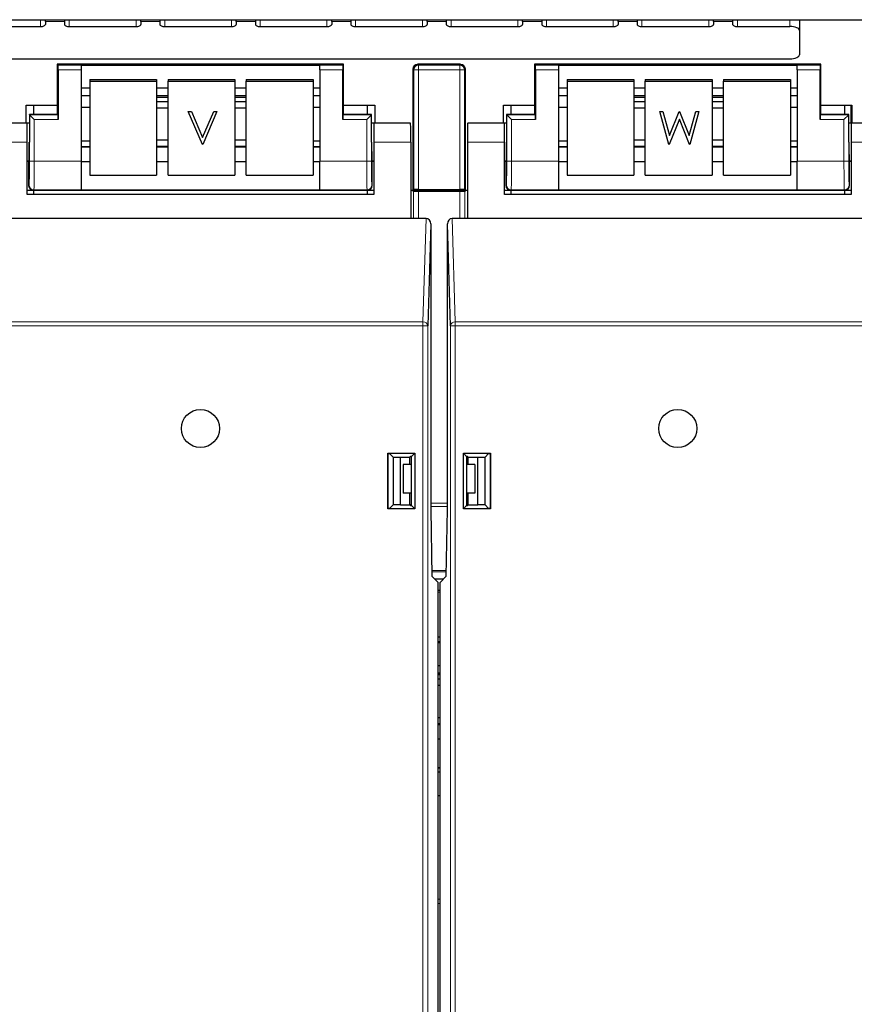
# Model space of a CAD drawing. Header units: millimetres. Extents: x 5 to 418, y 2 to 292.
# Tile 9 of 74: x 104 to 118, y 113 to 130. Entities that reach past the tile are written whole.
import ezdxf

# ---------------------------------------------------------------- set-up
doc = ezdxf.new("R2010")
doc.units = ezdxf.units.MM
doc.layers.add('SLD-0', color=7, linetype='Continuous')
doc.styles.add('SLDTEXTSTYLE0', font='TXT', dxfattribs={"width": 0.605})
doc.dimstyles.new('SLDDIMSTYLE3', dxfattribs={"dimtxt": 3.5, "dimasz": 3.302, "dimexe": 0, "dimexo": 0.0625, "dimgap": 0.875, "dimtad": 1, "dimdec": 1, "dimlfac": 6, "dimrnd": 1e-09, "dimzin": 12, "dimdsep": 46, "dimtxsty": 'SLDTEXTSTYLE0', "dimsah": 1, "dimcen": 0.09, "dimadec": 0, "dimazin": 3, "dimtfac": 1, "dimtofl": 0, "dimtmove": 0, "dimatfit": 3, "dimfxl": 1, "dimfrac": 2, "dimtolj": 1, "dimtzin": 12, "dimarcsym": 0})

# ---------------------------------------------------------------- blocks, each defined once
blk = doc.blocks.new('_D_8')
at = {"layer": 'SLD-0', "color": 7}
for p, q in [((120.137, 250.253), (137.16, 250.253)), ((136.16, 250.253), (136.16, 95.859)), ((112.61, 95.859), (137.16, 95.859))]:
    blk.add_line(p, q, dxfattribs=at)
for centre, start, end in [((133.475, 173.7), 63.4349, 116.5651), ((133.475, 172.412), 243.4349, 296.5651)]:
    blk.add_arc(centre, 6.006, start, end, dxfattribs=at)
for points in [[(136.16, 250.253), (135.652, 246.951), (136.668, 246.951)], [(136.16, 95.859), (136.668, 99.161), (135.652, 99.161)]]:
    blk.add_solid(points, dxfattribs=at)
at = {"layer": 'SLD-0', "color": 7, "insert": (131.649, 167.041), "char_height": 3.5, "attachment_point": 1, "rotation": 90, "style": 'SLDTEXTSTYLE0'}
blk.add_mtext('926,4', dxfattribs=at)

msp = doc.modelspace()

# ---------------------------------------------------------------- linework, layer by layer
at = {"color": 7, "linetype": 'Continuous', "lineweight": 25}
for p, q in [((67.2201, 130.2466), (121.0534, 130.2466)), ((103.9701, 130.2153), (103.9701, 130.2466)), ((103.9701, 130.2153), (103.9701, 130.163)), ((104.3034, 130.2466), (104.3034, 130.2153)), ((104.3034, 130.2153), (104.3034, 130.163)), ((105.6368, 130.2153), (105.6368, 130.2466)), ((105.6368, 130.2153), (105.6368, 130.163)), ((105.9701, 130.2466), (105.9701, 130.2153)), ((105.9701, 130.2153), (105.9701, 130.163)), ((107.3034, 130.2153), (107.3034, 130.2466)), ((107.3034, 130.2153), (107.3034, 130.163)), ((107.6368, 130.2466), (107.6368, 130.2153)), ((107.6368, 130.2153), (107.6368, 130.163)), ((108.9701, 130.2153), (108.9701, 130.2466)), ((108.9701, 130.2153), (108.9701, 130.163)), ((109.3034, 130.2466), (109.3034, 130.2153)), ((109.3034, 130.2153), (109.3034, 130.163)), ((110.6368, 130.2153), (110.6368, 130.2466)), ((110.6368, 130.2153), (110.6368, 130.163)), ((110.9701, 130.2466), (110.9701, 130.2153)), ((110.9701, 130.2153), (110.9701, 130.163)), ((112.3034, 130.2153), (112.3034, 130.2466)), ((112.3034, 130.2153), (112.3034, 130.163)), ((112.6368, 130.2466), (112.6368, 130.2153)), ((112.6368, 130.2153), (112.6368, 130.163)), ((113.9701, 130.2153), (113.9701, 130.2466)), ((113.9701, 130.2153), (113.9701, 130.163)), ((114.3034, 130.2466), (114.3034, 130.2153)), ((114.3034, 130.2153), (114.3034, 130.163)), ((115.6368, 130.2153), (115.6368, 130.2466)), ((115.6368, 130.2153), (115.6368, 130.163)), ((115.9701, 130.2466), (115.9701, 130.2153)), ((115.9701, 130.2153), (115.9701, 130.163)), ((117.1368, 130.2466), (117.1368, 130.0573)), ((102.7201, 130.1277), (103.8868, 130.1277)), ((104.3868, 130.1277), (105.5534, 130.1277)), ((106.0534, 130.1277), (107.2201, 130.1277)), ((107.7201, 130.1277), (108.8868, 130.1277)), ((109.3868, 130.1277), (110.5534, 130.1277)), ((111.0534, 130.1277), (112.2201, 130.1277)), ((112.7201, 130.1277), (113.8868, 130.1277)), ((114.3868, 130.1277), (115.5534, 130.1277)), ((116.0534, 130.1277), (116.9701, 130.1277)), ((117.1368, 130.0573), (117.1368, 129.6347)), ((71.3034, 129.5642), (116.9701, 129.5642)), ((104.1784, 129.4671), (104.1784, 128.7511)), ((104.193, 129.4525), (104.1784, 129.4671)), ((109.1784, 129.4671), (104.1784, 129.4671)), ((104.1944, 129.3692), (104.1944, 128.5025)), ((104.5951, 129.454), (108.7618, 129.454)), ((104.5951, 129.454), (104.5951, 129.4525)), ((104.5951, 129.4525), (104.5951, 129.3692)), ((104.5951, 129.3692), (104.5951, 127.7744)), ((108.7618, 129.454), (108.7618, 129.4525)), ((108.7618, 129.3692), (108.7618, 129.4525)), ((108.7618, 129.3692), (108.7618, 127.7744)), ((109.1624, 128.5025), (109.1624, 129.3692)), ((109.1639, 129.4525), (109.1784, 129.4671)), ((109.1784, 128.7511), (109.1784, 129.4671)), ((110.3868, 129.3838), (110.3868, 127.2671)), ((111.2201, 129.4671), (110.4701, 129.4671)), ((111.3034, 127.2671), (111.3034, 129.3838)), ((112.5118, 129.4671), (112.5118, 128.7511)), ((112.5263, 129.4525), (112.5118, 129.4671)), ((117.5118, 129.4671), (112.5118, 129.4671)), ((112.5278, 129.3692), (112.5278, 128.5025)), ((112.9284, 129.454), (117.0951, 129.454)), ((112.9284, 129.454), (112.9284, 129.4525)), ((112.9284, 129.4525), (112.9284, 129.3692)), ((112.9284, 129.3692), (112.9284, 127.7744)), ((117.0951, 129.454), (117.0951, 129.4525)), ((117.0951, 129.3692), (117.0951, 129.4525)), ((117.0951, 129.3692), (117.0951, 127.7744)), ((117.4958, 128.5025), (117.4958, 129.3692)), ((117.4972, 129.4525), (117.5118, 129.4671)), ((117.5118, 128.7511), (117.5118, 129.4671)), ((104.7451, 129.2022), (104.7451, 129.1733)), ((104.7451, 129.2022), (105.9118, 129.2022)), ((104.7451, 129.1733), (104.7451, 127.5319)), ((104.7451, 129.1733), (105.9118, 129.1733)), ((105.9118, 129.2022), (105.9118, 129.1733)), ((105.9118, 129.1733), (105.9118, 127.5319)), ((106.1118, 129.2022), (107.2784, 129.2022)), ((106.1118, 129.2022), (106.1118, 129.1733)), ((106.1118, 129.1733), (107.2784, 129.1733)), ((106.1118, 127.5319), (106.1118, 129.1733)), ((107.2784, 129.2022), (107.2784, 129.1733)), ((107.2784, 129.1733), (107.2784, 127.5319)), ((107.4784, 129.2022), (108.6451, 129.2022)), ((107.4784, 129.2022), (107.4784, 129.1733)), ((107.4784, 129.1733), (108.6451, 129.1733)), ((107.4784, 127.5319), (107.4784, 129.1733)), ((108.6451, 129.2022), (108.6451, 129.1733)), ((108.6451, 129.1733), (108.6451, 127.5319)), ((113.0784, 129.2022), (113.0784, 129.1733)), ((113.0784, 129.2022), (114.2451, 129.2022)), ((113.0784, 129.1733), (114.2451, 129.1733)), ((113.0784, 129.1733), (113.0784, 127.5319)), ((114.2451, 129.2022), (114.2451, 129.1733)), ((114.2451, 129.1733), (114.2451, 127.5319)), ((114.4451, 129.2022), (115.6118, 129.2022)), ((114.4451, 129.2022), (114.4451, 129.1733)), ((114.4451, 129.1733), (115.6118, 129.1733)), ((114.4451, 127.5319), (114.4451, 129.1733)), ((115.6118, 129.2022), (115.6118, 129.1733)), ((115.6118, 129.1733), (115.6118, 127.5319)), ((115.8118, 129.2022), (116.9784, 129.2022)), ((115.8118, 129.2022), (115.8118, 129.1733)), ((115.8118, 129.1733), (116.9784, 129.1733)), ((115.8118, 127.5319), (115.8118, 129.1733)), ((116.9784, 129.2022), (116.9784, 129.1733)), ((116.9784, 129.1733), (116.9784, 127.5319)), ((104.5951, 129.054), (104.7451, 129.054)), ((105.9118, 129.054), (106.1118, 129.054)), ((107.2784, 129.054), (107.4784, 129.054)), ((108.6451, 129.054), (108.7618, 129.054)), ((112.9284, 129.054), (113.0784, 129.054)), ((114.2451, 129.054), (114.4451, 129.054)), ((115.6118, 129.054), (115.8118, 129.054)), ((116.9784, 129.054), (117.0951, 129.054)), ((104.5951, 128.9203), (104.7451, 128.9203)), ((105.9118, 128.9203), (106.1118, 128.9203)), ((106.1118, 128.8874), (105.9118, 128.8874)), ((106.1118, 128.8114), (105.9118, 128.8114)), ((107.2784, 128.9203), (107.4784, 128.9203)), ((107.4784, 128.8874), (107.2784, 128.8874)), ((107.4784, 128.8114), (107.2784, 128.8114)), ((108.6451, 128.9203), (108.7618, 128.9203)), ((112.9284, 128.9203), (113.0784, 128.9203)), ((114.2451, 128.9203), (114.4451, 128.9203)), ((114.4451, 128.8874), (114.2451, 128.8874)), ((114.4451, 128.8114), (114.2451, 128.8114)), ((115.6118, 128.9203), (115.8118, 128.9203)), ((115.8118, 128.8874), (115.6118, 128.8874)), ((115.8118, 128.8114), (115.6118, 128.8114)), ((116.9784, 128.9203), (117.0951, 128.9203)), ((103.6368, 128.7511), (104.1784, 128.7511)), ((103.6368, 128.4412), (103.6368, 128.7511)), ((103.7618, 128.7511), (103.7618, 128.5885)), ((104.1784, 128.7511), (104.1784, 128.6004)), ((104.5951, 128.7217), (104.7451, 128.7217)), ((105.9118, 128.7089), (106.1118, 128.7089)), ((106.4649, 128.6431), (106.521, 128.6431)), ((106.4649, 128.6428), (106.4649, 128.6431)), ((106.4649, 128.6428), (106.521, 128.6428)), ((106.7117, 128.0683), (106.4649, 128.6428)), ((106.521, 128.6431), (106.7154, 128.1904)), ((106.521, 128.6428), (106.521, 128.6431)), ((106.521, 128.6428), (106.7154, 128.1901)), ((106.7154, 128.1904), (106.9099, 128.6431)), ((106.7154, 128.1901), (106.9099, 128.6428)), ((106.966, 128.6428), (106.7192, 128.0683)), ((106.9099, 128.6431), (106.966, 128.6431)), ((106.9099, 128.6428), (106.9099, 128.6431)), ((106.9099, 128.6428), (106.966, 128.6428)), ((106.966, 128.6428), (106.966, 128.6431)), ((107.2784, 128.7089), (107.4784, 128.7089)), ((108.6451, 128.7217), (108.7618, 128.7217)), ((109.1784, 128.6004), (109.1784, 128.7511)), ((109.1784, 128.7511), (109.7201, 128.7511)), ((109.5951, 128.5885), (109.5951, 128.7511)), ((109.7201, 128.7511), (109.7201, 128.4412)), ((111.9701, 128.7511), (112.5118, 128.7511)), ((111.9701, 128.4412), (111.9701, 128.7511)), ((112.0951, 128.7511), (112.0951, 128.5885)), ((112.5118, 128.7511), (112.5118, 128.6004)), ((112.9284, 128.7217), (113.0784, 128.7217)), ((114.2451, 128.7089), (114.4451, 128.7089)), ((114.6992, 128.6431), (114.7533, 128.6431)), ((114.6992, 128.6428), (114.6992, 128.6431)), ((114.6992, 128.6428), (114.7533, 128.6428)), ((114.8544, 128.0683), (114.6992, 128.6428)), ((114.7533, 128.6431), (114.8675, 128.2218)), ((114.7533, 128.6428), (114.7533, 128.6431)), ((114.7533, 128.6428), (114.8675, 128.2215)), ((114.8675, 128.2218), (115.0373, 128.6431)), ((114.8675, 128.2215), (115.0373, 128.6428)), ((115.0373, 128.6431), (115.0449, 128.6431)), ((115.0373, 128.6428), (115.0373, 128.6431)), ((115.0373, 128.6428), (115.0449, 128.6428)), ((115.0449, 128.6431), (115.2115, 128.2247)), ((115.0449, 128.6428), (115.0449, 128.6431)), ((115.0449, 128.6428), (115.2115, 128.2244)), ((115.2115, 128.2247), (115.3263, 128.6431)), ((115.2115, 128.2244), (115.3263, 128.6428)), ((115.3798, 128.6428), (115.2225, 128.0683)), ((115.3263, 128.6431), (115.3798, 128.6431)), ((115.3263, 128.6428), (115.3263, 128.6431)), ((115.3263, 128.6428), (115.3798, 128.6428)), ((115.3798, 128.6428), (115.3798, 128.6431)), ((115.6118, 128.7089), (115.8118, 128.7089)), ((116.9784, 128.7217), (117.0951, 128.7217)), ((117.5118, 128.6004), (117.5118, 128.7511)), ((117.5118, 128.7511), (118.0534, 128.7511)), ((117.9284, 128.5885), (117.9284, 128.7511)), ((118.0421, 128.4412), (118.0421, 128.7511)), ((118.0534, 128.7511), (118.0534, 128.4412)), ((103.6534, 128.4412), (103.011, 128.4412)), ((103.6904, 128.4412), (103.6534, 128.4412)), ((103.6534, 128.1079), (103.6534, 128.4412)), ((103.6904, 128.5885), (103.6904, 128.1079)), ((103.693, 128.5859), (103.6904, 128.5885)), ((104.1784, 128.5885), (103.6904, 128.5885)), ((103.7763, 128.5025), (103.693, 128.5859)), ((104.193, 128.5859), (104.1784, 128.6004)), ((104.1784, 128.6004), (104.1784, 128.5885)), ((109.1639, 128.5859), (109.1784, 128.6004)), ((109.1784, 128.5885), (109.1784, 128.6004)), ((109.6665, 128.5885), (109.1784, 128.5885)), ((109.6639, 128.5859), (109.5805, 128.5025)), ((109.6639, 128.5859), (109.6665, 128.5885)), ((109.6665, 128.1079), (109.6665, 128.5885)), ((109.7034, 128.4412), (109.6665, 128.4412)), ((109.7034, 128.4412), (109.7034, 128.1079)), ((110.3459, 128.4412), (109.7034, 128.4412)), ((111.9868, 128.4412), (111.3443, 128.4412)), ((112.0237, 128.4412), (111.9868, 128.4412)), ((111.9868, 128.1079), (111.9868, 128.4412)), ((112.5118, 128.5885), (112.0237, 128.5885)), ((112.0263, 128.5859), (112.0237, 128.5885)), ((112.0237, 128.5885), (112.0237, 128.1079)), ((112.1097, 128.5025), (112.0263, 128.5859)), ((112.5263, 128.5859), (112.5118, 128.6004)), ((112.5118, 128.6004), (112.5118, 128.5885)), ((115.0395, 128.5077), (114.8619, 128.0683)), ((115.215, 128.0683), (115.0395, 128.5077)), ((117.4972, 128.5859), (117.5118, 128.6004)), ((117.5118, 128.5885), (117.5118, 128.6004)), ((117.9998, 128.5885), (117.5118, 128.5885)), ((117.9972, 128.5859), (117.9139, 128.5025)), ((117.9972, 128.5859), (117.9998, 128.5885)), ((117.9998, 128.1079), (117.9998, 128.5885)), ((118.0368, 128.4412), (117.9998, 128.4412)), ((118.0368, 128.4412), (118.0368, 128.1079)), ((118.6792, 128.4412), (118.0368, 128.4412)), ((103.6534, 127.1912), (103.6534, 128.1079)), ((104.7451, 128.1235), (104.5951, 128.1235)), ((106.1118, 128.141), (105.9118, 128.141)), ((106.7154, 128.1901), (106.7154, 128.1904)), ((107.4784, 128.141), (107.2784, 128.141)), ((108.7618, 128.1235), (108.6451, 128.1235)), ((109.7034, 128.1079), (109.7034, 127.1912)), ((110.3517, 128.1079), (110.3517, 126.7745)), ((111.3385, 128.1079), (111.3385, 126.7745)), ((111.9868, 127.1912), (111.9868, 128.1079)), ((113.0784, 128.1235), (112.9284, 128.1235)), ((114.4451, 128.141), (114.2451, 128.141)), ((114.8675, 128.2215), (114.8675, 128.2218)), ((115.2115, 128.2244), (115.2115, 128.2247)), ((115.8118, 128.141), (115.6118, 128.141)), ((117.0951, 128.1235), (116.9784, 128.1235)), ((118.0368, 128.1079), (118.0368, 127.1912)), ((104.7451, 128.0268), (104.5951, 128.0268)), ((105.9118, 128.0385), (106.1118, 128.0385)), ((106.1118, 128.0268), (105.9118, 128.0268)), ((106.7192, 128.0683), (106.7117, 128.0683)), ((107.2784, 128.0385), (107.4784, 128.0385)), ((107.4784, 128.0268), (107.2784, 128.0268)), ((108.7618, 128.0268), (108.6451, 128.0268)), ((113.0784, 128.0268), (112.9284, 128.0268)), ((114.2451, 128.0385), (114.4451, 128.0385)), ((114.4451, 128.0268), (114.2451, 128.0268)), ((114.8619, 128.0683), (114.8544, 128.0683)), ((115.2225, 128.0683), (115.215, 128.0683)), ((115.6118, 128.0385), (115.8118, 128.0385)), ((115.8118, 128.0268), (115.6118, 128.0268)), ((117.0951, 128.0268), (116.9784, 128.0268)), ((103.6534, 127.7745), (103.6845, 127.7745)), ((103.6784, 127.7745), (103.6534, 127.7745)), ((103.6784, 127.7745), (103.6784, 127.3504)), ((104.5951, 127.7744), (104.5951, 127.2745)), ((104.5951, 127.7716), (104.7451, 127.7716)), ((105.9118, 127.7716), (106.1118, 127.7716)), ((107.2784, 127.7716), (107.4784, 127.7716)), ((108.6451, 127.7716), (108.7618, 127.7716)), ((108.7618, 127.2745), (108.7618, 127.7744)), ((109.6723, 127.7745), (109.7034, 127.7745)), ((109.6784, 127.3504), (109.6784, 127.7745)), ((109.7034, 127.7745), (109.6784, 127.7745)), ((111.9868, 127.7745), (112.0179, 127.7745)), ((112.0118, 127.7745), (111.9868, 127.7745)), ((112.0118, 127.7745), (112.0118, 127.3504)), ((112.9284, 127.7744), (112.9284, 127.2745)), ((112.9284, 127.7716), (113.0784, 127.7716)), ((114.2451, 127.7716), (114.4451, 127.7716)), ((115.6118, 127.7716), (115.8118, 127.7716)), ((116.9784, 127.7716), (117.0951, 127.7716)), ((117.0951, 127.2745), (117.0951, 127.7744)), ((118.0057, 127.7745), (118.0368, 127.7745)), ((118.0118, 127.3504), (118.0118, 127.7745)), ((118.0368, 127.7745), (118.0118, 127.7745)), ((104.7451, 127.5319), (105.9118, 127.5319)), ((106.1118, 127.5319), (107.2784, 127.5319)), ((107.4784, 127.5319), (108.6451, 127.5319)), ((113.0784, 127.5319), (114.2451, 127.5319)), ((114.4451, 127.5319), (115.6118, 127.5319)), ((115.8118, 127.5319), (116.9784, 127.5319)), ((103.6534, 127.2671), (103.7618, 127.2671)), ((103.7618, 127.2671), (103.7618, 127.1912)), ((103.7618, 127.2671), (109.5951, 127.2671)), ((104.5951, 127.2745), (104.5951, 127.2735)), ((104.5951, 127.2735), (108.7618, 127.2735)), ((108.7618, 127.2745), (108.7618, 127.2735)), ((109.5951, 127.1912), (109.5951, 127.2671)), ((109.5951, 127.2671), (109.7034, 127.2671)), ((110.3517, 127.2671), (110.3868, 127.2671)), ((110.399, 127.2525), (110.3844, 127.2671)), ((110.4013, 127.2817), (110.3868, 127.2671)), ((110.3868, 127.2671), (111.3034, 127.2671)), ((110.4823, 127.2511), (111.2079, 127.2511)), ((110.4847, 127.2831), (111.2055, 127.2831)), ((111.2889, 127.2817), (111.3034, 127.2671)), ((111.3058, 127.2671), (111.2913, 127.2525)), ((111.3034, 127.2671), (111.3385, 127.2671)), ((111.9868, 127.2671), (112.0951, 127.2671)), ((112.0951, 127.2671), (112.0951, 127.1912)), ((112.0951, 127.2671), (117.9285, 127.2671)), ((112.9284, 127.2745), (112.9284, 127.2735)), ((112.9284, 127.2735), (117.0951, 127.2735)), ((117.0951, 127.2745), (117.0951, 127.2735)), ((117.9284, 127.1912), (117.9284, 127.2671)), ((117.9285, 127.2671), (118.0368, 127.2671)), ((109.7034, 127.1912), (103.6534, 127.1912)), ((118.0368, 127.1912), (111.9868, 127.1912)), ((110.3517, 126.7745), (103.0052, 126.7745)), ((110.6178, 126.7745), (110.3517, 126.7745)), ((111.3385, 126.7745), (111.0724, 126.7745)), ((118.685, 126.7745), (111.3385, 126.7745)), ((110.7004, 126.6791), (110.6466, 124.8981)), ((110.7004, 126.6791), (110.7004, 121.6912)), ((111.0436, 124.8981), (110.9898, 126.6791)), ((110.9898, 121.6912), (110.9898, 126.6791)), ((109.9494, 121.7056), (109.9494, 122.6768)), ((109.9494, 122.6768), (109.9552, 122.671)), ((109.9494, 122.6768), (110.4207, 122.6768)), ((109.9552, 121.7114), (109.9552, 122.671)), ((109.9552, 122.671), (109.9807, 122.671)), ((110.0438, 122.6079), (109.9807, 122.671)), ((110.0438, 122.6079), (110.1685, 122.6079)), ((110.0438, 122.6079), (110.0438, 121.7745)), ((110.1685, 122.6079), (110.3351, 122.6049)), ((110.1685, 121.7745), (110.1685, 122.6079)), ((110.3517, 122.6215), (110.3351, 122.6049)), ((110.3351, 122.4799), (110.3351, 122.6049)), ((110.3654, 122.6215), (110.3517, 122.6215)), ((110.4207, 122.6768), (110.3654, 122.6215)), ((110.3654, 121.7608), (110.3654, 122.6215)), ((110.4207, 122.6768), (110.4207, 121.7056)), ((111.2696, 121.7056), (111.2696, 122.6768)), ((111.2696, 122.6768), (111.7408, 122.6768)), ((111.2696, 122.6768), (111.3248, 122.6215)), ((111.3385, 122.6215), (111.3248, 122.6215)), ((111.3248, 122.6215), (111.3248, 121.7608)), ((111.3385, 122.6215), (111.3551, 122.6049)), ((111.3551, 122.6049), (111.5217, 122.6079)), ((111.3551, 122.4799), (111.3551, 122.6049)), ((111.5217, 122.6079), (111.6464, 122.6079)), ((111.5217, 121.7745), (111.5217, 122.6079)), ((111.7095, 122.671), (111.6464, 122.6079)), ((111.6464, 121.7745), (111.6464, 122.6079)), ((111.7095, 122.671), (111.735, 122.671)), ((111.7408, 122.6768), (111.735, 122.671)), ((111.735, 122.671), (111.735, 121.7114)), ((111.7408, 122.6768), (111.7408, 121.7056)), ((110.2201, 122.4799), (110.2201, 121.9799)), ((110.3654, 122.4799), (110.2201, 122.4799)), ((111.4701, 122.4799), (111.3248, 122.4799)), ((111.4701, 122.4799), (111.4701, 121.9799)), ((110.3654, 121.9799), (110.2201, 121.9799)), ((110.3351, 121.7774), (110.3351, 121.9799)), ((111.4701, 121.9799), (111.3248, 121.9799)), ((111.3551, 121.7774), (111.3551, 121.9799)), ((109.9807, 121.7114), (110.0438, 121.7745)), ((110.1685, 121.7745), (110.0438, 121.7745)), ((110.1685, 121.7745), (110.3351, 121.7774)), ((110.3351, 121.7774), (110.3517, 121.7608)), ((110.3451, 121.7745), (110.338, 121.7745)), ((110.3654, 121.7948), (110.3451, 121.7745)), ((110.3451, 121.7745), (110.3451, 121.7675)), ((110.3517, 121.7608), (110.3654, 121.7608)), ((110.4207, 121.7056), (110.3654, 121.7608)), ((111.2696, 121.7056), (111.3248, 121.7608)), ((111.3451, 121.7745), (111.3248, 121.7948)), ((111.3248, 121.7608), (111.3385, 121.7608)), ((111.3551, 121.7774), (111.3385, 121.7608)), ((111.3451, 121.7745), (111.3451, 121.7675)), ((111.3522, 121.7745), (111.3451, 121.7745)), ((111.3551, 121.7774), (111.5217, 121.7745)), ((111.6464, 121.7745), (111.5217, 121.7745)), ((111.6464, 121.7745), (111.7095, 121.7114)), ((109.9494, 121.7056), (109.9552, 121.7114)), ((110.4207, 121.7056), (109.9494, 121.7056)), ((109.9807, 121.7114), (109.9552, 121.7114)), ((110.7004, 121.6912), (110.7207, 120.5275)), ((110.9695, 120.5275), (110.9898, 121.6912)), ((111.7408, 121.7056), (111.2696, 121.7056)), ((111.735, 121.7114), (111.7095, 121.7114)), ((111.7408, 121.7056), (111.735, 121.7114)), ((110.8284, 120.4198), (110.7207, 120.5275)), ((110.8618, 120.4198), (110.9695, 120.5275)), ((110.7683, 120.4799), (110.9219, 120.4799)), ((110.8284, 106.8579), (110.8284, 120.4198)), ((110.8618, 106.8579), (110.8618, 120.4198)), ((110.8618, 120.2799), (110.8284, 120.2799)), ((110.8284, 119.4672), (110.8618, 119.4672)), ((110.8618, 119.3838), (110.8284, 119.3838)), ((110.8284, 119.3707), (110.8618, 119.3707)), ((110.8284, 118.9707), (110.8618, 118.9707)), ((110.8284, 118.837), (110.8618, 118.837)), ((110.8618, 118.804), (110.8284, 118.804)), ((110.8618, 118.728), (110.8284, 118.728)), ((110.8284, 118.6256), (110.8618, 118.6256)), ((110.8618, 118.0576), (110.8284, 118.0576)), ((110.8284, 117.9552), (110.8618, 117.9552)), ((110.8618, 117.9435), (110.8284, 117.9435)), ((110.8284, 117.6883), (110.8618, 117.6883)), ((110.8284, 117.1901), (110.8618, 117.1901)), ((110.8284, 117.1838), (110.8618, 117.1838)), ((110.8618, 117.1079), (110.8284, 117.1079)), ((110.8618, 116.6912), (110.8284, 116.6912))]:
    msp.add_line(p, q, dxfattribs=at)
at = {"color": 7, "linetype": 'Continuous', "lineweight": 18}
for p, q in [((103.8868, 130.2466), (103.8868, 130.1277)), ((103.9701, 130.2153), (104.3034, 130.2153)), ((104.3868, 130.2466), (104.3868, 130.1277)), ((105.5534, 130.2466), (105.5534, 130.1277)), ((105.6368, 130.2153), (105.9701, 130.2153)), ((106.0534, 130.2466), (106.0534, 130.1277)), ((107.2201, 130.2466), (107.2201, 130.1277)), ((107.3034, 130.2153), (107.6368, 130.2153)), ((107.7201, 130.2466), (107.7201, 130.1277)), ((108.8868, 130.2466), (108.8868, 130.1277)), ((108.9701, 130.2153), (109.3034, 130.2153)), ((109.3868, 130.2466), (109.3868, 130.1277)), ((110.5534, 130.2466), (110.5534, 130.1277)), ((110.6368, 130.2153), (110.9701, 130.2153)), ((111.0534, 130.2466), (111.0534, 130.1277)), ((112.2201, 130.2466), (112.2201, 130.1277)), ((112.3034, 130.2153), (112.6368, 130.2153)), ((112.7201, 130.2466), (112.7201, 130.1277)), ((113.8868, 130.2466), (113.8868, 130.1277)), ((113.9701, 130.2153), (114.3034, 130.2153)), ((114.3868, 130.2466), (114.3868, 130.1277)), ((115.5534, 130.2466), (115.5534, 130.1277)), ((115.6368, 130.2153), (115.9701, 130.2153)), ((116.0534, 130.2466), (116.0534, 130.1277)), ((116.9701, 130.1277), (116.9701, 130.2466)), ((104.193, 129.4525), (104.5951, 129.4525)), ((104.5951, 129.3692), (104.1944, 129.3692)), ((108.7618, 129.4525), (109.1639, 129.4525)), ((109.1624, 129.3692), (108.7618, 129.3692)), ((110.4013, 129.3692), (110.3868, 129.3838)), ((110.4013, 129.3692), (110.4847, 129.3692)), ((110.4013, 127.2817), (110.4013, 129.3692)), ((110.4701, 129.4671), (110.4847, 129.4525)), ((110.4847, 129.4525), (110.4847, 129.3692)), ((110.4847, 129.4525), (111.2055, 129.4525)), ((111.2055, 129.3692), (110.4847, 129.3692)), ((110.4847, 129.3692), (110.4847, 127.2831)), ((111.2055, 129.4525), (111.2201, 129.4671)), ((111.2055, 129.4525), (111.2055, 129.3692)), ((111.2055, 127.2831), (111.2055, 129.3692)), ((111.2055, 129.3692), (111.2889, 129.3692)), ((111.3034, 129.3838), (111.2889, 129.3692)), ((111.2889, 129.3692), (111.2889, 127.2817)), ((112.5263, 129.4525), (112.9284, 129.4525)), ((112.9284, 129.3692), (112.5278, 129.3692)), ((117.0951, 129.4525), (117.4972, 129.4525)), ((117.4958, 129.3692), (117.0951, 129.3692)), ((104.5951, 128.9224), (104.7451, 128.9224)), ((105.9118, 128.9224), (106.1118, 128.9224)), ((107.2784, 128.9224), (107.4784, 128.9224)), ((108.6451, 128.9224), (108.7618, 128.9224)), ((112.9284, 128.9224), (113.0784, 128.9224)), ((114.2451, 128.9224), (114.4451, 128.9224)), ((115.6118, 128.9224), (115.8118, 128.9224)), ((116.9784, 128.9224), (117.0951, 128.9224)), ((103.693, 127.7744), (103.693, 128.5859)), ((103.693, 128.5859), (104.193, 128.5859)), ((103.7763, 128.5025), (103.7763, 127.7744)), ((104.1944, 128.5025), (103.7763, 128.5025)), ((109.5805, 128.5025), (109.1624, 128.5025)), ((109.1639, 128.5859), (109.6639, 128.5859)), ((109.5805, 127.7744), (109.5805, 128.5025)), ((109.6639, 128.5859), (109.6639, 127.7744)), ((112.0263, 127.7744), (112.0263, 128.5859)), ((112.0263, 128.5859), (112.5263, 128.5859)), ((112.1097, 128.5025), (112.1097, 127.7744)), ((112.5278, 128.5025), (112.1097, 128.5025)), ((117.9139, 128.5025), (117.4958, 128.5025)), ((117.4972, 128.5859), (117.9972, 128.5859)), ((117.9139, 127.7744), (117.9139, 128.5025)), ((117.9972, 128.5859), (117.9972, 127.7744)), ((103.6534, 128.1079), (103.0052, 128.1079)), ((110.3517, 128.1079), (109.7034, 128.1079)), ((111.9868, 128.1079), (111.3385, 128.1079)), ((118.685, 128.1079), (118.0368, 128.1079)), ((104.5951, 128.019), (104.7451, 128.019)), ((105.9118, 128.019), (106.1118, 128.019)), ((107.2784, 128.019), (107.4784, 128.019)), ((108.6451, 128.019), (108.7618, 128.019)), ((112.9284, 128.019), (113.0784, 128.019)), ((114.2451, 128.019), (114.4451, 128.019)), ((115.6118, 128.019), (115.8118, 128.019)), ((116.9784, 128.019), (117.0951, 128.019)), ((103.7763, 127.7744), (103.693, 127.7744)), ((103.7763, 127.7744), (104.5951, 127.7744)), ((108.7618, 127.7744), (109.5805, 127.7744)), ((109.6639, 127.7744), (109.5805, 127.7744)), ((112.1097, 127.7744), (112.0263, 127.7744)), ((112.1097, 127.7744), (112.9284, 127.7744)), ((117.0951, 127.7744), (117.9139, 127.7744)), ((117.9972, 127.7744), (117.9139, 127.7744)), ((103.6784, 127.3504), (103.6859, 127.3578)), ((103.7692, 127.2745), (103.7618, 127.2671)), ((104.5951, 127.2745), (103.7692, 127.2745)), ((109.5877, 127.2745), (108.7618, 127.2745)), ((109.5951, 127.2671), (109.5877, 127.2745)), ((109.671, 127.3578), (109.6784, 127.3504)), ((110.399, 126.7745), (110.399, 127.2525)), ((110.4823, 127.2511), (110.4823, 126.7745)), ((111.2079, 126.7745), (111.2079, 127.2511)), ((111.2913, 127.2525), (111.2913, 126.7745)), ((112.0118, 127.3504), (112.0192, 127.3578)), ((112.1025, 127.2745), (112.0951, 127.2671)), ((112.9284, 127.2745), (112.1025, 127.2745)), ((117.921, 127.2745), (117.0951, 127.2745)), ((117.9285, 127.2671), (117.921, 127.2745)), ((118.0043, 127.3578), (118.0118, 127.3504)), ((110.5633, 124.9703), (110.6178, 126.7745)), ((111.0724, 126.7745), (111.1269, 124.9703)), ((102.7936, 124.9703), (110.5633, 124.9703)), ((110.5633, 124.8981), (102.7936, 124.8981)), ((110.5633, 124.8981), (110.5633, 124.9703)), ((110.5633, 106.676), (110.5633, 124.8981)), ((110.5633, 124.8981), (110.6466, 124.8981)), ((110.6466, 124.8981), (110.6466, 106.676)), ((111.0436, 106.676), (111.0436, 124.8981)), ((111.1269, 124.8981), (111.0436, 124.8981)), ((111.1269, 124.8981), (111.1269, 124.9703)), ((111.1269, 124.9703), (118.8966, 124.9703)), ((111.1269, 124.8981), (111.1269, 106.676)), ((118.8966, 124.8981), (111.1269, 124.8981)), ((110.7004, 121.8062), (110.9898, 121.8062)), ((110.9898, 121.7472), (110.7004, 121.7472)), ((110.719, 120.6288), (110.9712, 120.6288)), ((110.9708, 120.6044), (110.7194, 120.6044)), ((110.8618, 120.2481), (110.8284, 120.2481)), ((110.8284, 118.839), (110.8618, 118.839)), ((110.8284, 117.9357), (110.8618, 117.9357)), ((110.8284, 114.887), (110.8618, 114.887)), ((110.8618, 114.8148), (110.8284, 114.8148))]:
    msp.add_line(p, q, dxfattribs=at)
at = {"color": 7, "linetype": 'Continuous', "lineweight": 25, "flags": 128}
for points in [[(103.8868, 130.1277), (103.903, 130.1284), (103.9187, 130.1304), (103.9331, 130.1337), (103.9457, 130.1381), (103.9561, 130.1434), (103.9638, 130.1495), (103.9685, 130.1561), (103.9701, 130.163)], [(104.3034, 130.163), (104.305, 130.1561), (104.3098, 130.1495), (104.3175, 130.1434), (104.3278, 130.1381), (104.3405, 130.1337), (104.3549, 130.1304), (104.3705, 130.1284), (104.3868, 130.1277)], [(105.5534, 130.1277), (105.5697, 130.1284), (105.5853, 130.1304), (105.5997, 130.1337), (105.6124, 130.1381), (105.6227, 130.1434), (105.6304, 130.1495), (105.6352, 130.1561), (105.6368, 130.163)], [(105.9701, 130.163), (105.9717, 130.1561), (105.9764, 130.1495), (105.9841, 130.1434), (105.9945, 130.1381), (106.0071, 130.1337), (106.0215, 130.1304), (106.0372, 130.1284), (106.0534, 130.1277)], [(107.2201, 130.1277), (107.2364, 130.1284), (107.252, 130.1304), (107.2664, 130.1337), (107.279, 130.1381), (107.2894, 130.1434), (107.2971, 130.1495), (107.3018, 130.1561), (107.3034, 130.163)], [(107.6368, 130.163), (107.6384, 130.1561), (107.6431, 130.1495), (107.6508, 130.1434), (107.6612, 130.1381), (107.6738, 130.1337), (107.6882, 130.1304), (107.7038, 130.1284), (107.7201, 130.1277)], [(108.8868, 130.1277), (108.903, 130.1284), (108.9187, 130.1304), (108.9331, 130.1337), (108.9457, 130.1381), (108.9561, 130.1434), (108.9638, 130.1495), (108.9685, 130.1561), (108.9701, 130.163)], [(109.3034, 130.163), (109.305, 130.1561), (109.3098, 130.1495), (109.3175, 130.1434), (109.3278, 130.1381), (109.3405, 130.1337), (109.3549, 130.1304), (109.3705, 130.1284), (109.3868, 130.1277)], [(110.5534, 130.1277), (110.5697, 130.1284), (110.5853, 130.1304), (110.5997, 130.1337), (110.6124, 130.1381), (110.6227, 130.1434), (110.6304, 130.1495), (110.6352, 130.1561), (110.6368, 130.163)], [(110.9701, 130.163), (110.9717, 130.1561), (110.9764, 130.1495), (110.9841, 130.1434), (110.9945, 130.1381), (111.0071, 130.1337), (111.0215, 130.1304), (111.0372, 130.1284), (111.0534, 130.1277)], [(112.2201, 130.1277), (112.2364, 130.1284), (112.252, 130.1304), (112.2664, 130.1337), (112.279, 130.1381), (112.2894, 130.1434), (112.2971, 130.1495), (112.3018, 130.1561), (112.3034, 130.163)], [(112.6368, 130.163), (112.6384, 130.1561), (112.6431, 130.1495), (112.6508, 130.1434), (112.6612, 130.1381), (112.6738, 130.1337), (112.6882, 130.1304), (112.7038, 130.1284), (112.7201, 130.1277)], [(113.8868, 130.1277), (113.903, 130.1284), (113.9187, 130.1304), (113.9331, 130.1337), (113.9457, 130.1381), (113.9561, 130.1434), (113.9638, 130.1495), (113.9685, 130.1561), (113.9701, 130.163)], [(114.3034, 130.163), (114.305, 130.1561), (114.3098, 130.1495), (114.3175, 130.1434), (114.3278, 130.1381), (114.3405, 130.1337), (114.3549, 130.1304), (114.3705, 130.1284), (114.3868, 130.1277)], [(115.5534, 130.1277), (115.5697, 130.1284), (115.5853, 130.1304), (115.5997, 130.1337), (115.6124, 130.1381), (115.6227, 130.1434), (115.6304, 130.1495), (115.6352, 130.1561), (115.6368, 130.163)], [(115.9701, 130.163), (115.9717, 130.1561), (115.9764, 130.1495), (115.9841, 130.1434), (115.9945, 130.1381), (116.0071, 130.1337), (116.0215, 130.1304), (116.0372, 130.1284), (116.0534, 130.1277)], [(117.1368, 130.0573), (117.1336, 130.071), (117.1241, 130.0843), (117.1087, 130.0964), (117.088, 130.1071), (117.0627, 130.1159), (117.0339, 130.1224), (117.0026, 130.1264), (116.9701, 130.1277)], [(116.9701, 129.5642), (117.0026, 129.5656), (117.0339, 129.5696), (117.0627, 129.5761), (117.088, 129.5849), (117.1087, 129.5956), (117.1241, 129.6077), (117.1336, 129.6209), (117.1368, 129.6347)]]:
    msp.add_lwpolyline(points, dxfattribs=at)
at = {"color": 7, "linetype": 'Continuous', "lineweight": 25}
for centre in [(106.6784, 123.1079), (115.0118, 123.1079)]:
    msp.add_circle(centre, 0.3333, dxfattribs=at)
at = {"color": 7, "linetype": 'Continuous', "lineweight": 18}
for centre, radius, start, end in [((110.4847, 129.3692), 0.0834, 90.02044, 179.97956), ((111.2055, 129.3692), 0.0834, 0.02044, 89.97956), ((103.7692, 127.3579), 0.0834, 180.02044, 269.97956), ((109.5877, 127.3579), 0.0834, 270.02044, 359.97956), ((112.1025, 127.3579), 0.0834, 180.02044, 269.97956), ((117.921, 127.3579), 0.0834, 270.02044, 359.97956), ((110.5677, 124.8913), 0.0792, 4.98036, 93.22421), ((111.1225, 124.8913), 0.0792, 86.77579, 175.01964)]:
    msp.add_arc(centre, radius, start, end, dxfattribs=at)
at = {"color": 7, "linetype": 'Continuous', "lineweight": 25}
for centre, major_axis, ratio, start_param, end_param in [((104.193, 129.3692), (0, 0.0833), 0.0174551, 4.712389, 6.265732), ((109.1639, 129.3692), (0, 0.0833), 0.0174551, 0.0174533, 1.5707963), ((110.4701, 129.3837), (-0.0589, 0.0589), 0.9996955, 5.4979394, 7.0684312), ((111.2201, 129.3837), (0.0589, 0.0589), 0.9996955, 5.4979394, 7.0684312), ((112.5263, 129.3692), (0, 0.0833), 0.0174551, 4.712389, 6.265732), ((117.4972, 129.3692), (0, 0.0833), 0.0174551, 0.0174533, 1.5707963), ((104.193, 128.5025), (0, 0.0833), 0.0174551, 4.712389, 6.265732), ((109.1639, 128.5025), (0, 0.0833), 0.0174551, 0.0174533, 1.5707963), ((110.3459, 128.1079), (0, 0.3333), 0.0174551, 4.712389, 6.2831853), ((111.3443, 128.1079), (0, 0.3333), 0.0174551, 0, 1.5707963), ((112.5263, 128.5025), (0, 0.0833), 0.0174551, 4.712389, 6.265732), ((117.4972, 128.5025), (0, 0.0833), 0.0174551, 0.0174533, 1.5707963), ((103.6845, 128.1079), (0, 0.3333), 0.0174551, 3.1415927, 4.712389), ((109.6723, 128.1079), (0, 0.3333), 0.0174551, 1.5707963, 3.1415927), ((112.0179, 128.1079), (0, 0.3333), 0.0174551, 3.1415927, 4.712389), ((118.0057, 128.1079), (0, 0.3333), 0.0174551, 1.5707963, 3.1415927), ((103.7618, 127.3504), (-0.0589, -0.0589), 0.9996955, 5.4979394, 7.0684312), ((109.5951, 127.3504), (0.0589, -0.0589), 0.9996955, 5.4979394, 7.0684312), ((110.4823, 127.2526), (0.0833, 0), 0.0174551, 3.1590459, 4.712389), ((110.4847, 127.2816), (0.0833, 0), 0.0174551, 1.5707963, 3.1241394), ((111.2055, 127.2816), (0.0833, 0), 0.0174551, 0.0174533, 1.5707963), ((111.2079, 127.2526), (0.0833, 0), 0.0174551, 4.712389, 6.265732), ((112.0951, 127.3504), (-0.0589, -0.0589), 0.9996955, 5.4979394, 7.0684312), ((117.9284, 127.3504), (0.0589, -0.0589), 0.9996955, 5.4979394, 7.0684312), ((110.6171, 126.6783), (0.0029, 0.0962), 0.8659265, 4.7472889, 6.3093589), ((111.0731, 126.6783), (-0.0029, 0.0962), 0.8659265, 6.2570117, 7.8190817)]:
    msp.add_ellipse(centre, major_axis=major_axis, ratio=ratio, start_param=start_param, end_param=end_param, dxfattribs=at)
at = {"color": 7, "linetype": 'Continuous', "lineweight": 18}
for centre, major_axis, ratio, start_param, end_param in [((103.6857, 127.7744), (0, 0.4167), 0.0174551, 3.1590459, 4.712389), ((103.7691, 127.7744), (0, 0.5), 0.0145459, 3.1590459, 4.712389), ((109.5878, 127.7744), (0, 0.5), 0.0145459, 1.5707963, 3.1241394), ((109.6711, 127.7744), (0, 0.4167), 0.0174551, 1.5707963, 3.1241394), ((112.0191, 127.7744), (0, 0.4167), 0.0174551, 3.1590459, 4.712389), ((112.1024, 127.7744), (0, 0.5), 0.0145459, 3.1590459, 4.712389), ((117.9212, 127.7744), (0, 0.5), 0.0145459, 1.5707963, 3.1241394), ((118.0045, 127.7744), (0, 0.4167), 0.0174551, 1.5707963, 3.1241394)]:
    msp.add_ellipse(centre, major_axis=major_axis, ratio=ratio, start_param=start_param, end_param=end_param, dxfattribs=at)

# ---------------------------------------------------------------- dimensions: what is measured, and where the dimension line sits
at = {"layer": 'SLD-0', "color": 7}
dim = msp.add_linear_dim(base=(136.1603, 95.8593), p1=(120.1368, 250.2532), p2=(112.6099, 95.8593), angle=90, text='(<>)', dimstyle='SLDDIMSTYLE3', dxfattribs=at)
dim.commit()
dim.dimension.update_dxf_attribs({"geometry": '_D_8', "text_midpoint": (136.1603, 173.0563), "dimtype": 160})

doc.saveas('drawing.dxf')
